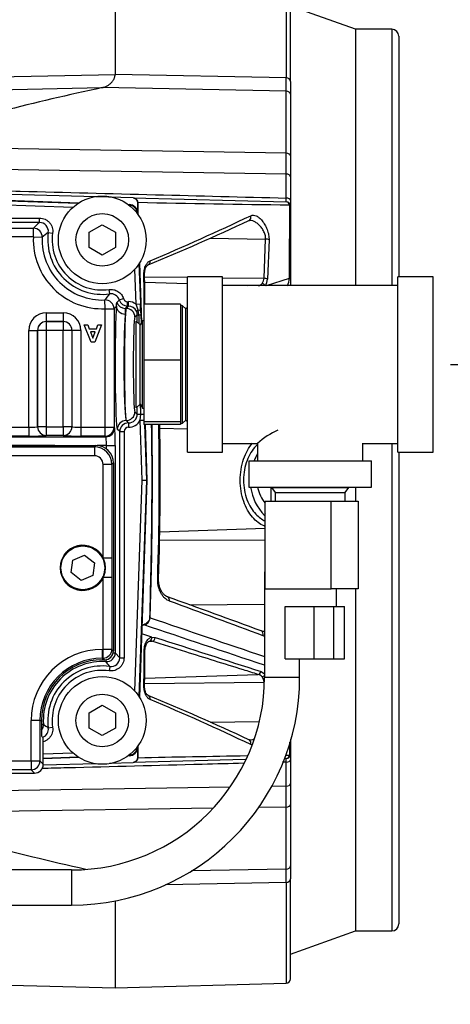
# Model space of a CAD drawing. Header units: inches. Extents: x -13.9 to 83.8, y -28.8 to 34.3.
# Tile 24 of 88: x 19.3 to 22.4, y -14.8 to -7.8. Entities that reach past the tile are written whole.
import ezdxf

# ---------------------------------------------------------------- set-up
doc = ezdxf.new("R2010")
doc.units = ezdxf.units.IN
doc.header["$MEASUREMENT"] = 0
for name, color, linetype in [('10-24_05_[SOCKET', 7, 'Continuous'), ('25-20_125_[SOCKE', 7, 'Continuous'), ('2_CYLINDER_W_STO', 7, 'Continuous'), ('_CONNECTOR_.25ML', 7, 'Continuous'), ('C40007R_HIGH_PRE', 7, 'Continuous'), ('CHECK_VALVE', 7, 'Continuous'), ('DIMS', 4, 'Continuous'), ('FILTER', 7, 'Continuous'), ('FILTER_COVER_DRA', 7, 'Continuous'), ('G-212162_SENSING', 7, 'Continuous'), ('HEAD_MACHINED_D', 7, 'Continuous'), ('TEE_.50__X_.50_X', 7, 'Continuous'), ('THORGREN_R4000_G', 7, 'Continuous'), ('WASHER', 7, 'Continuous')]:
    doc.layers.add(name, color=color, linetype=linetype)
doc.styles.get("Standard").update_dxf_attribs({"font": 'arial.ttf', "height": 0.6322})
doc.dimstyles.get("Standard").update_dxf_attribs({"dimtxt": 0.6322, "dimasz": 0.6322, "dimexe": 0.6322, "dimexo": 0.125, "dimgap": 0.09, "dimtad": 0, "dimtih": 1, "dimtoh": 1, "dimzin": 0, "dimdsep": 46, "dimtxsty": 'Standard', "dimcen": 0.09, "dimadec": 0, "dimazin": 0, "dimtfac": 1, "dimtofl": 0, "dimtmove": 0, "dimatfit": 3, "dimfxl": 1, "dimtolj": 1, "dimtzin": 0, "dimarcsym": 0})

# ---------------------------------------------------------------- blocks, each defined once
blk = doc.blocks.new('*D44')
at = {"layer": 'Defpoints', "color": 0}
for p in [(22.2492, -10.2182), (25.0386, -10.2182), (15.2311, -15.153)]:
    blk.add_point(p, dxfattribs=at)
at = {"layer": 'DIMS', "color": 0, "lineweight": -2}
for p, q in [((22.3742, -10.2182), (25.6708, -10.2182)), ((25.0386, -10.8504), (25.0386, -12.2728)), ((25.0386, -14.5208), (25.0386, -13.0984)), ((15.3561, -15.153), (25.6708, -15.153))]:
    blk.add_line(p, q, dxfattribs=at)
at = {"layer": 'DIMS', "color": 0}
for points in [[(24.9332, -10.8504), (25.144, -10.8504), (25.0386, -10.2182)], [(24.9332, -14.5208), (25.144, -14.5208), (25.0386, -15.153)]]:
    blk.add_solid(points, dxfattribs=at)
at = {"layer": 'DIMS', "color": 0, "insert": (25.0386, -12.6856), "char_height": 0.6322, "attachment_point": 5}
blk.add_mtext('\\A1;5.00"', dxfattribs=at)

msp = doc.modelspace()

# ---------------------------------------------------------------- linework, layer by layer
at = {"layer": '10-24_05_[SOCKET', "color": 7, "linetype": 'Continuous'}
for p, q in [((19.6826, -11.6133), (19.766, -11.5787)), ((19.766, -11.5787), (19.8376, -11.6336)), ((19.6709, -11.7027), (19.6826, -11.6133)), ((19.8376, -11.6336), (19.8258, -11.7231)), ((19.7425, -11.7576), (19.6709, -11.7027)), ((19.8258, -11.7231), (19.7425, -11.7576))]:
    msp.add_line(p, q, dxfattribs=at)
msp.add_circle((19.7542, -11.6682), 0.156, dxfattribs=at)
at = {"layer": '25-20_125_[SOCKE', "color": 7, "linetype": 'Continuous'}
for p, q in [((19.799, -9.2755), (19.8928, -9.2214)), ((19.8928, -9.2214), (19.9865, -9.2755)), ((19.799, -9.3838), (19.799, -9.2755)), ((19.9865, -9.2755), (19.9865, -9.3838)), ((19.8928, -9.4379), (19.799, -9.3838)), ((19.9865, -9.3838), (19.8928, -9.4379)), ((19.7991, -12.7027), (19.8929, -12.6486)), ((19.7991, -12.811), (19.7991, -12.7027)), ((19.8929, -12.6486), (19.9866, -12.7027)), ((19.9866, -12.7027), (19.9866, -12.811)), ((19.8929, -12.8651), (19.7991, -12.811)), ((19.9866, -12.811), (19.8929, -12.8651))]:
    msp.add_line(p, q, dxfattribs=at)
for centre in [(19.8928, -9.3297), (19.8929, -12.7568)]:
    msp.add_circle(centre, 0.1875, dxfattribs=at)
at = {"layer": '2_CYLINDER_W_STO', "color": 7, "linetype": 'Continuous'}
for p, q in [((19.9841, -7.423), (19.9841, -8.1492)), ((21.2036, -7.455), (21.2036, -8.1747)), ((21.2341, -8.1997), (21.2341, -7.4862)), ((18.464, -8.181), (19.9841, -8.1492)), ((21.2036, -8.1747), (19.9841, -8.1492)), ((21.2036, -8.2689), (21.2036, -8.1747)), ((21.2341, -8.1997), (21.2341, -8.2915)), ((18.4712, -8.2745), (19.8914, -8.244)), ((21.2036, -8.2689), (19.8914, -8.244)), ((21.2036, -8.7119), (21.2036, -8.2689)), ((21.2341, -8.2915), (21.2341, -8.7309)), ((21.2036, -8.7119), (18.4712, -8.6685)), ((21.2036, -8.8603), (21.2036, -8.7119)), ((21.2341, -8.7309), (21.2341, -8.8796)), ((21.2036, -8.8603), (18.6729, -8.8195)), ((21.2036, -9.0317), (21.2036, -8.8603)), ((21.2341, -8.8796), (21.2341, -9.0495)), ((20.1121, -9.0302), (18.486, -8.9876)), ((20.1121, -9.0302), (21.2036, -9.0587)), ((20.1315, -9.0359), (20.1293, -9.0359)), ((21.2341, -9.0495), (21.2341, -9.09)), ((20.1434, -9.0614), (20.1434, -9.0616)), ((20.1434, -9.0616), (20.1435, -9.1285)), ((20.1465, -9.0615), (20.1465, -9.0616)), ((21.2341, -9.09), (21.2341, -9.6106)), ((20.6623, -9.3174), (21.0563, -9.3235)), ((21.0456, -9.6033), (21.0563, -9.3235)), ((21.0808, -9.3303), (21.0695, -9.6087)), ((20.1945, -9.5921), (20.4992, -9.5961)), ((20.7492, -9.5994), (21.0456, -9.6033)), ((21.0632, -9.6557), (21.2273, -9.6029)), ((21.2341, -9.6106), (21.2341, -9.6574)), ((20.1949, -9.6307), (20.4992, -9.641)), ((20.7492, -9.6495), (20.9297, -9.6557)), ((20.4992, -10.6805), (20.3019, -10.6736)), ((21.0954, -11.1932), (21.0954, -11.0932)), ((20.3019, -11.4125), (21.054, -11.3862)), ((20.3008, -11.472), (21.054, -11.469)), ((20.5166, -11.9328), (21.0491, -11.9284)), ((20.1887, -12.0753), (20.1834, -12.0775)), ((20.1877, -12.0738), (20.184, -12.0751)), ((20.2296, -12.0226), (20.2295, -12.0241)), ((20.2336, -12.0227), (20.2296, -12.0226)), ((20.2336, -12.0227), (20.2335, -12.0245)), ((20.2465, -12.1618), (20.1749, -12.1379)), ((20.2245, -12.1932), (20.2458, -12.1924)), ((20.2283, -12.1919), (20.2308, -12.1913)), ((20.2458, -12.1924), (20.2307, -12.1923)), ((20.2465, -12.1618), (20.2703, -12.1649)), ((20.1949, -12.4554), (21.0019, -12.4279)), ((21.0243, -12.4077), (21.0491, -12.4237)), ((20.1945, -12.4939), (21.0456, -12.4828)), ((20.6624, -12.7687), (21.0125, -12.7632)), ((21.2341, -12.8908), (21.2341, -12.9961)), ((20.1435, -12.9546), (20.1434, -13.0245)), ((19.9448, -13.0603), (20.1121, -13.0559)), ((20.9117, -13.035), (20.1121, -13.0559)), ((20.1315, -13.0502), (20.1293, -13.0502)), ((20.1434, -13.0245), (20.1434, -13.0246)), ((20.1465, -13.0245), (20.1465, -13.0246)), ((21.2036, -13.0273), (21.1894, -13.0277)), ((21.2036, -13.2257), (21.2036, -13.0544)), ((21.2341, -12.9961), (21.2341, -13.0366)), ((21.2341, -13.0366), (21.2341, -13.2065)), ((19.4715, -13.0727), (19.8494, -13.0628)), ((20.8035, -13.2322), (18.6729, -13.2666)), ((21.2036, -13.2257), (21.1, -13.2274)), ((21.2036, -13.3741), (21.2036, -13.2257)), ((21.2341, -13.2065), (21.2341, -13.3552)), ((20.6828, -13.3824), (18.2717, -13.4207)), ((21.2036, -13.3741), (21.0072, -13.3772)), ((21.2036, -13.8172), (21.2036, -13.3741)), ((21.2341, -13.3552), (21.2341, -13.7946)), ((21.2036, -13.8172), (20.529, -13.83)), ((21.2036, -13.9113), (21.2036, -13.8172)), ((21.2341, -13.7946), (21.2341, -13.8864)), ((21.2341, -14.5999), (21.2341, -13.8864)), ((21.2036, -13.9113), (20.3421, -13.9294)), ((21.2036, -13.9113), (21.2036, -14.6311)), ((19.9841, -14.042), (19.9841, -14.663)), ((16.7259, -14.5777), (19.9841, -14.663)), ((19.9841, -14.663), (21.2036, -14.6311))]:
    msp.add_line(p, q, dxfattribs=at)
for centre, radius, start, end in [((24.2392, -28.2832), 20.5054, 102.24135, 106.33793), ((20.1113, -9.0686), 0.0385, 58.22388, 88.70065), ((20.1157, -9.0624), 0.0308, 1.63225, 59.15752), ((20.5093, -9.0452), 0.6944, 358.88283, 1.11717), ((23.3902, 146.1819), 155.2774, 268.803042, 269.202351), ((21.2028, -9.09), 0.0312, 0, 88.5), ((13.9654, 5.6721), 16.4175, 292.38849, 295.12877), ((14.0092, 5.3766), 16.1063, 292.73317, 295.52999), ((20.9869, -9.6021), 0.0588, 319.72647, 358.88647), ((20.9734, -9.6082), 0.0962, 328.71849, 359.72728), ((21.0521, -9.5827), 0.1764, 335.22664, 353.42266), ((20.9909, -9.6064), 0.0529, 287.47886, 320.3796), ((-8.738, -11.043), 28.9881, 358.06326, 0.78197), ((-1.1624, -11.043), 21.4615, 358.12286, 1.0563), ((1.0245, -11.0416), 19.2817, 357.90583, 1.17144), ((21.3073, -11.043), 0.3609, 148.4594, 157.48153), ((21.3073, -11.043), 0.3609, 188.02154, 224.18563), ((21.2478, -11.043), 0.2539, 191.41839, 220.35441), ((-10.8743, -98.6101), 92.1867, 69.75571, 70.197176), ((-24.5344, -134.1579), 130.2388, 69.517743, 69.83043), ((20.1915, -12.078), 0.00808, 158.87125, 176.95956), ((20.1789, -12.0215), 0.0547, 280.33099, 356.86067), ((-195.9794, -659.8777), 682.9177, 71.4703076, 71.5464261), ((217.3087, 567.415), 612.0365, 251.216133, 251.2967606), ((20.2045, -12.1307), 0.0572, 111.60584, 121.51048), ((20.9909, -12.4797), 0.0529, 39.6218, 78.06375), ((20.9864, -12.4841), 0.0592, 1.25896, 40.1281), ((13.8384, -28.0534), 16.7388, 64.90606, 67.59447), ((14.0092, -27.4627), 16.1064, 64.47002, 67.26682), ((20.1113, -13.0174), 0.0385, 271.29935, 301.77612), ((20.1159, -13.0238), 0.0306, 300.63606, 358.57417), ((23.3902, -168.268), 155.2774, 90.910023, 91.196958), ((23.3902, -168.268), 155.2774, 90.797649, 90.808699), ((21.2028, -12.9961), 0.0312, 271.5, 0), ((20.5097, -13.0409), 0.694, 358.8822, 1.1178), ((24.2259, 6.146), 20.4526, 253.07496, 257.43264), ((21.2028, -14.5999), 0.0312, 272.36597, 0)]:
    msp.add_arc(centre, radius, start, end, dxfattribs=at)
for centre, major_axis, ratio, start_param, end_param in [((21.2028, -8.1997), (0.0312, 0), 0.799399, 0, 1.544616), ((21.2028, -8.2915), (0.0312, 0), 0.723077, 0, 1.544616), ((21.2028, -8.7309), (0.0312, 0), 0.607068, 0, 1.544616), ((21.2028, -8.8796), (0.0312, 0), 0.616445, 0, 1.544616), ((21.2028, -9.0495), (0.0312, 0), 0.570028, 0, 1.544616), ((20.1738, -9.0614), (-0.0313, 0), 0.006822, 0.234012, 0.509703), ((20.1738, -9.0615), (-0.0312, 0), 0.001685, 0.234028, 0.509726), ((21.2028, -9.09), (0.0008, 0.0312), 0.862477, 5.04604, 6.283185), ((21.2028, -9.09), (0.0313, 0), 0.539067, 0, 0.603759), ((20.9244, -9.1634), (-0.0134, 0.0282), 0.8621, 3.122978, 4.529832), ((21.0552, -9.3375), (0.0312, -0.0013), 0.448273, 0.628076, 1.554333), ((20.2067, -9.479), (-0.0121, 0.0288), 0.834962, 3.122519, 4.392853), ((21.0445, -9.615), (0.0312, -0.0011), 0.37546, 0.6562, 1.549085), ((21.2028, -9.6106), (0.0313, 0), 0.395394, 0, 0.672181), ((21.0306, -9.6642), (-0.0262, 0.017), 0.721957, 4.214219, 5.113203), ((21.0976, -11.297), (0.0421, 0.0468), 0.694118, 1.874249, 2.084864), ((20.2626, -11.7452), (-0.0312, 0.001), 0.001137, 2.498735, 3.145024), ((20.3467, -11.9044), (-0.0106, -0.0294), 0.795834, 1.800962, 3.144681), ((20.1969, -12.103), (-0.0098, 0.0297), 0.078171, -0.38952, -0.20276), ((20.2592, -12.0252), (-0.0312, 0.0015), 0.029319, 0.319083, 0.606599), ((21.0138, -12.1475), (-0.0108, -0.0293), 0.801621, 1.685069, 3.147341), ((20.2206, -12.1613), (-0.0074, 0.0304), 0.821578, 3.152488, 4.497927), ((20.2447, -12.162), (-0.0093, -0.0298), 0.819093, 0.405447, 1.726658), ((20.1654, -12.2568), (-0.0312, 0.0003), 0.000317, 2.561891, 3.154494), ((21.0008, -12.3975), (-0.0093, -0.0298), 0.818747, 0.405078, 1.481456), ((21.0306, -12.4219), (0.0262, 0.017), 0.721957, 4.311575, 4.965441), ((21.0445, -12.4711), (0.0312, 0.0011), 0.37546, 4.7341, 4.830969), ((20.2067, -12.607), (-0.0121, -0.0288), 0.834962, 1.890333, 3.143007), ((20.9244, -12.9227), (-0.0134, -0.0282), 0.8621, 1.753353, 3.153922), ((20.1738, -13.0245), (-0.0312, 0), 0.001685, -0.509726, -0.234028), ((20.1738, -13.0247), (-0.0312, 0), 0.006822, -0.509703, -0.234012), ((21.2028, -12.9961), (-0.0008, 0.0312), 0.862477, 3.141593, 4.378738), ((21.2028, -13.0366), (-0.0313, 0), 0.570028, 1.596976, 3.141593), ((21.2028, -12.9961), (-0.0312, 0), 0.539067, 2.537833, 3.141593), ((21.2028, -13.2065), (-0.0313, 0), 0.616445, 1.596976, 3.141593), ((21.2028, -13.3552), (-0.0313, 0), 0.607068, 1.596976, 3.141593), ((21.2028, -13.7946), (-0.0313, 0), 0.723077, 1.596976, 3.141593), ((21.2028, -13.8864), (-0.0313, 0), 0.799399, 1.596976, 3.141593)]:
    msp.add_ellipse(centre, major_axis=major_axis, ratio=ratio, start_param=start_param, end_param=end_param, dxfattribs=at)
for points, knots in [([(19.8914, -8.244), (19.8933, -8.2436), (19.897, -8.2427), (19.9043, -8.2407), (19.913, -8.2377), (19.9228, -8.2334), (19.932, -8.2285), (19.9404, -8.2232), (19.9481, -8.2175), (19.955, -8.2114), (19.9611, -8.2051), (19.9665, -8.1985), (19.9712, -8.1918), (19.9752, -8.1849), (19.9784, -8.1778), (19.9809, -8.1707), (19.9827, -8.1636), (19.9836, -8.1576), (19.984, -8.1528), (19.9841, -8.1504), (19.9841, -8.1492)], [0, 0, 0, 0, 0.031222, 0.062722, 0.124909, 0.187293, 0.250177, 0.312694, 0.375154, 0.437953, 0.500533, 0.562723, 0.624836, 0.687145, 0.749873, 0.812477, 0.874876, 0.937304, 0.968663, 1, 1, 1, 1]), ([(18.7404, -8.9675), (18.762, -8.9681), (18.7835, -8.9686), (18.805, -8.9692), (18.9729, -8.9736), (19.1409, -8.9779), (19.3088, -8.9823), (19.6297, -8.9906), (19.9506, -8.999), (20.2714, -9.0073), (20.5822, -9.0154), (20.8929, -9.0235), (21.2036, -9.0317)], [0, 0, 0, 0, 0.026224, 0.026224, 0.026224, 0.230745, 0.230745, 0.230745, 0.62155, 0.62155, 0.62155, 1, 1, 1, 1]), ([(20.1293, -9.0359), (20.1335, -9.0388), (20.137, -9.0426), (20.142, -9.0513), (20.1434, -9.0563), (20.1434, -9.0614)], [0, 0, 0, 0, 0.5, 0.5, 1, 1, 1, 1]), ([(20.1465, -9.0616), (20.1466, -9.0824), (20.1466, -9.1032), (20.1466, -9.1241), (20.1466, -9.1297), (20.1467, -9.1353), (20.1467, -9.1409)], [0, 0, 0, 0, 0.1370735, 0.1370735, 0.1370735, 0.174049, 0.174049, 0.174049, 0.174049]), ([(21.2273, -9.6029), (21.2275, -9.5121), (21.2277, -9.4231), (21.2281, -9.2487), (21.2283, -9.1635), (21.2286, -9.0804)], [0, 0, 0, 0, 0.5, 0.5, 1, 1, 1, 1]), ([(21.0563, -9.3235), (21.0566, -9.3188), (21.0564, -9.3139), (21.0552, -9.3039), (21.0542, -9.2988), (21.0501, -9.2836), (21.046, -9.2737), (21.0362, -9.2555), (21.0306, -9.247), (21.0185, -9.2319), (21.0121, -9.2252), (20.9988, -9.2133), (20.9921, -9.2083), (20.9784, -9.2001), (20.9714, -9.1968), (20.9578, -9.1924), (20.9511, -9.1911), (20.9435, -9.1909), (20.9426, -9.1909), (20.9416, -9.1909)], [0, 0, 0, 0, 0.0625, 0.0625, 0.125, 0.125, 0.25, 0.25, 0.375, 0.375, 0.5, 0.5, 0.625, 0.625, 0.75, 0.75, 0.875, 0.875, 0.8932895, 0.8932895, 0.8932895, 0.8932895]), ([(20.9508, -9.1572), (20.9568, -9.1542), (20.9631, -9.153), (20.9764, -9.1536), (20.9834, -9.1554), (20.9974, -9.1618), (21.0045, -9.1663), (21.0187, -9.1782), (21.0256, -9.1853), (21.039, -9.2018), (21.0455, -9.2114), (21.0544, -9.227), (21.0572, -9.2324), (21.0625, -9.2437), (21.065, -9.2496), (21.0696, -9.2618), (21.0717, -9.2679), (21.0752, -9.2805), (21.0768, -9.2869), (21.0791, -9.2997), (21.08, -9.3059), (21.0809, -9.3183), (21.0811, -9.3244), (21.0808, -9.3303)], [0, 0, 0, 0, 0.125, 0.125, 0.25, 0.25, 0.375, 0.375, 0.5, 0.5, 0.625, 0.625, 0.6875, 0.6875, 0.75, 0.75, 0.8125, 0.8125, 0.875, 0.875, 0.9375, 0.9375, 1, 1, 1, 1]), ([(20.1896, -9.5723), (20.1896, -9.5666), (20.1898, -9.5609), (20.191, -9.5498), (20.1919, -9.5443), (20.1941, -9.5338), (20.1955, -9.5288), (20.1988, -9.5194), (20.2007, -9.5149), (20.2068, -9.5026), (20.2116, -9.4957), (20.2219, -9.485), (20.2275, -9.481), (20.2334, -9.4785)], [0, 0, 0, 0, 0.125, 0.125, 0.25, 0.25, 0.375, 0.375, 0.5, 0.5, 0.75, 0.75, 1, 1, 1, 1]), ([(20.1946, -9.5723), (20.1946, -9.5668), (20.1947, -9.556), (20.1983, -9.5389), (20.204, -9.5242), (20.2107, -9.5138), (20.2164, -9.509), (20.2178, -9.5084), (20.2184, -9.5082)], [0, 0, 0, 0, 0.134263, 0.309679, 0.489717, 0.678467, 0.87961, 1, 1, 1, 1]), ([(20.1913, -9.7889), (20.1912, -9.7815), (20.1912, -9.774), (20.1911, -9.7665), (20.1906, -9.7018), (20.1901, -9.637), (20.1896, -9.5723)], [0.1560217, 0.1560217, 0.1560217, 0.1560217, 0.2434927, 0.2434927, 0.2434927, 1, 1, 1, 1]), ([(20.2422, -10.6474), (20.2441, -10.7793), (20.2451, -10.9112), (20.2451, -11.2064), (20.2435, -11.3696), (20.2379, -11.6962), (20.234, -11.8594), (20.2296, -12.0226)], [0.298084, 0.298084, 0.298084, 0.298084, 0.5, 0.5, 0.75, 0.75, 1, 1, 1, 1]), ([(21.0537, -11.3726), (21.051, -11.3716), (21.0483, -11.3706), (21.0157, -11.3568), (20.9878, -11.3364), (20.9377, -11.278), (20.9158, -11.2398), (20.8926, -11.1719), (20.8866, -11.148), (20.8783, -11.0975), (20.876, -11.0708), (20.8758, -10.9921), (20.8843, -10.9392), (20.915, -10.848), (20.9367, -10.8097), (20.9618, -10.7801), (20.9618, -10.78), (20.9619, -10.78)], [0.1136342, 0.1136342, 0.1136342, 0.1136342, 0.125, 0.125, 0.25, 0.25, 0.375, 0.375, 0.4375, 0.4375, 0.5, 0.5, 0.625, 0.625, 0.75, 0.75, 0.7502253, 0.7502253, 0.7502253, 0.7502253]), ([(20.9988, -10.7889), (20.9948, -10.7926), (20.9909, -10.7964), (20.9618, -10.827), (20.9399, -10.8616), (20.9084, -10.9444), (20.8993, -10.9928), (20.899, -11.0911), (20.908, -11.14), (20.9392, -11.2233), (20.9612, -11.2582), (21.0072, -11.3069), (21.0299, -11.3235), (21.0537, -11.3349)], [0.2310272, 0.2310272, 0.2310272, 0.2310272, 0.25, 0.25, 0.375, 0.375, 0.5, 0.5, 0.625, 0.625, 0.75, 0.75, 0.8530453, 0.8530453, 0.8530453, 0.8530453]), ([(20.3719, -11.9059), (20.3605, -11.9017), (20.3499, -11.8953), (20.3348, -11.8819), (20.3299, -11.8768), (20.3207, -11.8653), (20.3164, -11.859), (20.3085, -11.8452), (20.3048, -11.8376), (20.2984, -11.8214), (20.2957, -11.8128), (20.2914, -11.7948), (20.2897, -11.7852), (20.2877, -11.7659), (20.2873, -11.756), (20.2876, -11.746)], [0, 0, 0, 0, 0.25, 0.25, 0.375, 0.375, 0.5, 0.5, 0.625, 0.625, 0.75, 0.75, 0.875, 0.875, 1, 1, 1, 1]), ([(20.3573, -11.8746), (20.3524, -11.8727), (20.3439, -11.8691), (20.3299, -11.8574), (20.3173, -11.8414), (20.3068, -11.8217), (20.299, -11.7987), (20.2941, -11.7725), (20.294, -11.7556), (20.294, -11.7462)], [0, 0, 0, 0, 0.153442, 0.31825, 0.467279, 0.605847, 0.737593, 0.875427, 1, 1, 1, 1]), ([(20.2295, -12.0241), (20.2293, -12.0299), (20.2281, -12.0356), (20.2237, -12.0463), (20.2206, -12.0513), (20.2129, -12.06), (20.2084, -12.0637), (20.1986, -12.0697), (20.1933, -12.0721), (20.1877, -12.0738)], [0, 0, 0, 0, 0.25, 0.25, 0.5, 0.5, 0.75, 0.75, 1, 1, 1, 1]), ([(20.1916, -12.2571), (20.1916, -12.2508), (20.1921, -12.2447), (20.1937, -12.2326), (20.1949, -12.2267), (20.1995, -12.21), (20.2039, -12.1999), (20.2116, -12.1875), (20.2144, -12.1837), (20.2203, -12.1771), (20.2233, -12.1742), (20.2297, -12.1692), (20.233, -12.1671), (20.2397, -12.1638), (20.2431, -12.1626), (20.2465, -12.1618)], [0, 0, 0, 0, 0.125, 0.125, 0.25, 0.25, 0.5, 0.5, 0.625, 0.625, 0.75, 0.75, 0.875, 0.875, 1, 1, 1, 1]), ([(20.1969, -12.2572), (20.1971, -12.2513), (20.1975, -12.2402), (20.2018, -12.2232), (20.2082, -12.209), (20.2159, -12.1988), (20.2234, -12.193), (20.2266, -12.1921), (20.2284, -12.1917)], [0, 0, 0, 0, 0.130594, 0.286416, 0.447849, 0.620557, 0.81003, 1, 1, 1, 1]), ([(21.0019, -12.4279), (20.9676, -12.4173), (20.9334, -12.4066), (20.8991, -12.3959), (20.762, -12.3533), (20.625, -12.3106), (20.488, -12.2679), (20.4072, -12.2428), (20.3265, -12.2176), (20.2458, -12.1924)], [0, 0, 0, 0, 0.135908, 0.135908, 0.135908, 0.679541, 0.679541, 0.679541, 1, 1, 1, 1]), ([(20.1896, -12.5138), (20.1898, -12.4929), (20.1899, -12.4721), (20.1901, -12.4513), (20.1906, -12.3865), (20.1911, -12.3218), (20.1916, -12.2571)], [0, 0, 0, 0, 0.243493, 0.243493, 0.243493, 1, 1, 1, 1]), ([(20.2334, -12.6075), (20.2275, -12.605), (20.222, -12.6012), (20.2142, -12.5931), (20.2117, -12.59), (20.207, -12.5832), (20.2048, -12.5795), (20.2008, -12.5713), (20.1989, -12.5669), (20.1956, -12.5574), (20.1942, -12.5524), (20.1919, -12.5419), (20.191, -12.5364), (20.1898, -12.5252), (20.1896, -12.5195), (20.1896, -12.5138)], [0, 0, 0, 0, 0.25, 0.25, 0.375, 0.375, 0.5, 0.5, 0.625, 0.625, 0.75, 0.75, 0.875, 0.875, 1, 1, 1, 1]), ([(20.2187, -12.5781), (20.2172, -12.5775), (20.2147, -12.576), (20.2076, -12.5682), (20.2009, -12.5551), (20.1961, -12.5379), (20.194, -12.5231), (20.1945, -12.5154), (20.1946, -12.5138)], [0, 0, 0, 0, 0.209769, 0.402302, 0.606796, 0.780061, 0.960973, 1, 1, 1, 1]), ([(20.9407, -12.8952), (20.942, -12.8952), (20.9432, -12.8952), (20.951, -12.895), (20.9578, -12.8937), (20.9678, -12.8904), (20.971, -12.8892), (20.9742, -12.8877)], [0.1015219, 0.1015219, 0.1015219, 0.1015219, 0.125, 0.125, 0.25, 0.25, 0.308223, 0.308223, 0.308223, 0.308223]), ([(20.1434, -13.0246), (20.1434, -13.0297), (20.142, -13.0347), (20.137, -13.0435), (20.1335, -13.0473), (20.1293, -13.0502)], [0, 0, 0, 0, 0.5, 0.5, 1, 1, 1, 1]), ([(20.9004, -13.0623), (20.8017, -13.0649), (20.703, -13.0675), (20.6044, -13.0701), (20.2835, -13.0785), (19.9626, -13.0868), (19.6417, -13.0951), (19.5817, -13.0967), (19.5216, -13.0982), (19.4616, -13.0998)], [0.1230907, 0.1230907, 0.1230907, 0.1230907, 0.2432976, 0.2432976, 0.2432976, 0.6341022, 0.6341022, 0.6341022, 0.7072311, 0.7072311, 0.7072311, 0.7072311])]:
    msp.add_open_spline(points, degree=3, knots=knots, dxfattribs=at)
for points in [[(20.1121, -9.0302), (20.1183, -9.0303), (20.1243, -9.0323), (20.1293, -9.0359)], [(20.9376, -9.1919), (20.9382, -9.1911), (20.9396, -9.1909), (20.9417, -9.1913)], [(20.1963, -9.7889), (20.1957, -9.724), (20.1951, -9.6518), (20.1943, -9.5723)], [(20.4853, -9.819), (20.4878, -9.8182), (20.4902, -9.8174), (20.4927, -9.8167)], [(21.0538, -11.2989), (21.052, -11.2975), (21.0503, -11.2961), (21.0486, -11.2946)], [(20.184, -12.0751), (20.1808, -12.0761), (20.1777, -12.0774), (20.1748, -12.0789)], [(21.0465, -12.1217), (21.0429, -12.1227), (21.0356, -12.1214), (21.0247, -12.1178)], [(20.2703, -12.1649), (20.5217, -12.2459), (20.7731, -12.3269), (21.0243, -12.4077)], [(21.0488, -12.156), (21.0453, -12.1551), (21.0418, -12.154), (21.0384, -12.1528)], [(20.1943, -12.5138), (20.195, -12.4389), (20.1958, -12.3534), (20.1967, -12.2571)], [(20.941, -12.895), (20.939, -12.8949), (20.9379, -12.8947), (20.9377, -12.8943)], [(21.2286, -13.0057), (21.2285, -12.9744), (21.2284, -12.9428), (21.2283, -12.9109)], [(20.1467, -12.9454), (20.1466, -12.9718), (20.1466, -12.9981), (20.1465, -13.0245)], [(20.9607, -12.9322), (20.9573, -12.9315), (20.954, -12.9305), (20.9508, -12.9289)], [(20.1293, -13.0502), (20.1243, -13.0537), (20.1183, -13.0558), (20.1121, -13.0559)], [(21.2036, -13.0544), (21.195, -13.0546), (21.1864, -13.0549), (21.1778, -13.0551)]]:
    msp.add_open_spline(points, degree=3, dxfattribs=at)
for points, weights in [([(20.1896, -9.5723), (20.1942, -9.5723), (20.1943, -9.5723)], [1, 0.871628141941, 0.817773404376]), ([(20.1943, -12.5138), (20.1942, -12.5138), (20.1896, -12.5138)], [0.817750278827, 0.871600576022, 1])]:
    msp.add_rational_spline(points, weights, degree=2, dxfattribs=at)
at = {"layer": '_CONNECTOR_.25ML', "color": 7, "linetype": 'Continuous'}
for p, q in [((21.1015, -11.0932), (21.0995, -11.0955)), ((21.6489, -11.0955), (21.647, -11.0932)), ((21.0995, -11.0955), (21.6489, -11.0955)), ((21.0995, -11.0955), (21.1242, -11.1314)), ((21.1242, -11.1314), (21.6242, -11.1314)), ((21.1242, -11.1314), (21.1242, -11.1932)), ((21.6242, -11.1314), (21.6489, -11.0955)), ((21.6242, -11.1932), (21.6242, -11.1314)), ((21.054, -11.8182), (21.054, -11.1932)), ((21.054, -11.1932), (21.289, -11.1932)), ((21.289, -11.1932), (21.524, -11.1932)), ((21.524, -11.1932), (21.6093, -11.1932)), ((21.524, -11.8182), (21.524, -11.1932)), ((21.6093, -11.1932), (21.7158, -11.1932)), ((21.7158, -11.1932), (21.7158, -11.8182)), ((21.054, -11.8182), (21.524, -11.8182)), ((21.7158, -11.8182), (21.524, -11.8182)), ((21.5617, -11.9432), (21.5617, -11.8182)), ((21.1958, -12.3182), (21.1958, -11.9432)), ((21.1958, -11.9432), (21.4026, -11.9432)), ((21.4026, -12.3182), (21.4026, -11.9432)), ((21.4026, -11.9432), (21.5435, -11.9432)), ((21.5435, -12.3182), (21.5435, -11.9432)), ((21.5435, -11.9432), (21.6185, -11.9432)), ((21.6185, -12.3182), (21.6185, -11.9432)), ((21.1958, -12.3182), (21.4026, -12.3182)), ((21.4026, -12.3182), (21.5435, -12.3182)), ((21.5435, -12.3182), (21.6185, -12.3182))]:
    msp.add_line(p, q, dxfattribs=at)
at = {"layer": 'C40007R_HIGH_PRE', "color": 7, "linetype": 'Continuous'}
for p, q in [((20.1466, -9.1395), (20.145, -9.1396)), ((20.1469, -9.1475), (20.1466, -9.1395)), ((20.1737, -9.9151), (20.159, -9.4934)), ((20.2131, -11.0432), (20.1993, -10.6474)), ((20.159, -12.593), (20.2131, -11.0432)), ((20.2131, -11.0432), (20.2114, -11.0432)), ((20.145, -12.9468), (20.1466, -12.9469)), ((20.1466, -12.9469), (20.1469, -12.9389))]:
    msp.add_line(p, q, dxfattribs=at)
for centre, start, end in [((20.0841, -9.1417), 2.03252, 44.23818), ((20.0841, -12.9446), 315.76121, 357.96748)]:
    msp.add_arc(centre, 0.0625, start, end, dxfattribs=at)
at = {"layer": 'CHECK_VALVE', "color": 7, "linetype": 'Continuous'}
for p, q in [((20.1892, -9.7889), (20.1892, -10.188)), ((20.4492, -9.7889), (20.1892, -9.7889)), ((20.4492, -9.7889), (20.4492, -9.9885)), ((20.4651, -9.7991), (20.4492, -9.7982)), ((20.4651, -10.6372), (20.4651, -9.7991)), ((20.4879, -9.8215), (20.4651, -9.7991)), ((20.4992, -9.81), (20.4879, -9.8215)), ((20.4879, -10.6148), (20.4879, -9.8215)), ((20.1334, -10.5282), (20.1334, -9.9082)), ((20.163, -9.9347), (20.1334, -9.9082)), ((20.1786, -9.9062), (20.163, -9.9347)), ((20.163, -10.5016), (20.163, -9.9347)), ((20.1892, -9.9057), (20.1786, -9.9062)), ((20.1786, -10.5302), (20.1786, -9.9062)), ((20.4492, -9.9885), (20.4492, -10.188)), ((20.1892, -10.188), (20.1892, -10.6278)), ((20.4492, -10.188), (20.1892, -10.188)), ((20.4492, -10.188), (20.4492, -10.4022)), ((20.4492, -10.4022), (20.4492, -10.6278)), ((20.1334, -10.5282), (20.163, -10.5016)), ((20.163, -10.5016), (20.1786, -10.5302)), ((20.1786, -10.5302), (20.1892, -10.5307)), ((20.1892, -10.6278), (20.1892, -10.6474)), ((20.4492, -10.6278), (20.1892, -10.6278)), ((20.4492, -10.6474), (20.1892, -10.6474)), ((20.4492, -10.6278), (20.4492, -10.6378)), ((20.4492, -10.6382), (20.4651, -10.6372)), ((20.4492, -10.6378), (20.4492, -10.6474)), ((20.4651, -10.6372), (20.4879, -10.6148)), ((20.4879, -10.6148), (20.4992, -10.6263))]:
    msp.add_line(p, q, dxfattribs=at)
at = {"layer": 'FILTER', "color": 7, "linetype": 'Continuous'}
msp.add_line((19.5542, -10.7961), (16.8042, -10.7961), dxfattribs=at)
at = {"layer": 'FILTER_COVER_DRA', "color": 7, "linetype": 'Continuous'}
for p, q in [((16.5112, -10.7953), (19.8472, -10.7953)), ((19.2401, -10.8062), (19.8362, -10.8062)), ((19.8362, -10.8062), (19.8472, -10.7953)), ((19.8362, -10.8062), (19.8362, -10.8692)), ((19.8362, -10.8692), (19.2401, -10.8692)), ((19.8982, -11.5959), (19.8982, -10.9312)), ((19.9612, -10.9312), (19.8982, -10.9312)), ((19.9721, -10.9202), (19.9612, -10.9312)), ((19.9612, -10.9312), (19.9612, -11.5984)), ((19.9721, -10.9202), (19.9721, -12.2606)), ((19.8982, -11.5959), (19.8994, -11.5984)), ((19.9612, -11.5984), (19.8994, -11.5984)), ((19.8994, -11.738), (19.8982, -11.7404)), ((19.8982, -12.2497), (19.8982, -11.7404)), ((19.9612, -11.738), (19.8994, -11.738)), ((19.9612, -11.738), (19.9612, -12.2497)), ((19.8932, -12.2497), (19.8982, -12.2497)), ((19.8932, -12.3126), (19.8932, -12.2497)), ((19.9612, -12.2497), (19.8982, -12.2497)), ((19.8982, -12.3126), (19.8982, -12.2497)), ((19.9612, -12.2497), (19.9721, -12.2606)), ((19.8932, -12.3126), (19.8932, -12.3236)), ((19.8982, -12.3126), (19.8932, -12.3126)), ((19.9092, -12.3236), (19.8932, -12.3236)), ((19.9092, -12.3236), (19.8982, -12.3126)), ((19.4487, -12.7572), (19.3857, -12.7572)), ((19.3857, -13.0452), (19.3857, -12.7572)), ((19.4487, -12.7572), (19.4596, -12.7572)), ((19.4487, -12.7572), (19.4487, -13.0452)), ((19.4596, -12.7572), (19.4596, -12.8082)), ((19.4717, -12.8811), (19.4618, -12.8712)), ((19.4727, -13.0692), (19.4727, -12.9121)), ((16.9728, -13.0452), (19.3857, -13.0452)), ((19.3857, -13.0452), (19.4487, -13.0452)), ((19.3857, -13.0452), (19.3857, -13.1081)), ((19.4487, -13.0452), (19.4727, -13.0692)), ((19.3857, -13.1081), (16.9728, -13.1081)), ((19.4098, -13.1322), (19.3857, -13.1081)), ((16.9487, -13.1322), (19.4098, -13.1322))]:
    msp.add_line(p, q, dxfattribs=at)
msp.add_circle((19.7542, -11.6682), 0.16, dxfattribs=at)
for centre, radius, start, end in [((19.8362, -10.9312), 0.125, 0.03515, 89.96485), ((19.7542, -11.6682), 0.1611, 26.65509, 333.34491), ((19.7541, -11.6682), 0.1612, 334.33782, 25.66218), ((55.7161, -11.6682), 35.755, 179.88815, 180.11185), ((19.8932, -12.7572), 0.5075, 90, 180), ((19.8932, -12.7572), 0.4446, 90, 180), ((19.8932, -12.7572), 0.4336, 90, 180)]:
    msp.add_arc(centre, radius, start, end, dxfattribs=at)
for centre, major_axis, ratio, start_param, end_param in [((19.8471, -10.9204), (-0.0885, -0.0885), 0.998783, 2.356803, 3.926382), ((19.8362, -10.9312), (-0.0439, -0.0439), 0.998783, 2.356803, 3.926382), ((19.8982, -12.2497), (0.0445, 0.0445), 0.998783, 3.9276, 5.497178), ((19.9091, -12.2605), (-0.0446, 0.0446), 0.998783, 2.356803, 3.926382), ((19.4618, -12.8082), (0, -0.063), 0.034921, 4.712389, 6.248279), ((19.4716, -12.9121), (0, -0.031), 0.034921, 1.570796, 3.106686), ((19.3857, -13.0452), (0.0445, 0.0445), 0.998783, 3.9276, 5.497178), ((19.4097, -13.0691), (-0.0446, 0.0446), 0.998783, 2.356803, 3.926382)]:
    msp.add_ellipse(centre, major_axis=major_axis, ratio=ratio, start_param=start_param, end_param=end_param, dxfattribs=at)
at = {"layer": 'G-212162_SENSING', "color": 7, "linetype": 'Continuous'}
for p, q in [((21.0491, -11.698), (21.054, -11.698)), ((21.0491, -11.698), (21.0491, -12.448)), ((21.2991, -12.448), (21.2991, -12.3182)), ((21.0491, -12.448), (21.2991, -12.448)), ((19.6741, -13.823), (12.7341, -13.823)), ((19.6741, -13.823), (19.6741, -14.073)), ((12.7341, -14.073), (19.6741, -14.073))]:
    msp.add_line(p, q, dxfattribs=at)
for radius in [1.375, 1.625]:
    msp.add_arc((19.6741, -12.448), radius, 270, 0, dxfattribs=at)
at = {"layer": 'HEAD_MACHINED_D', "color": 7, "linetype": 'Continuous'}
for p, q in [((18.4786, -9.0214), (19.7265, -9.065)), ((18.5761, -9.0281), (19.7216, -9.0681)), ((19.6832, -9.0978), (18.575, -9.0591)), ((20.0773, -9.0772), (20.0847, -9.0775)), ((20.0817, -9.0805), (20.0847, -9.0775)), ((18.6583, -9.1744), (19.4461, -9.1744)), ((19.4461, -9.2056), (19.4461, -9.1744)), ((20.1449, -9.1377), (20.1419, -9.1407)), ((20.1449, -9.1377), (20.1452, -9.1451)), ((19.4461, -9.2056), (18.6583, -9.2056)), ((19.2396, -9.2461), (19.4018, -9.2461)), ((19.4018, -9.3085), (19.4018, -9.2461)), ((19.4018, -9.3085), (19.2396, -9.3085)), ((19.4018, -9.3085), (19.4642, -9.3112)), ((19.508, -9.2766), (19.5389, -9.2808)), ((20.1333, -9.7874), (20.1246, -9.5392)), ((20.1543, -9.5008), (20.1642, -9.7863)), ((20.1574, -9.4959), (20.1722, -9.9179)), ((19.9458, -9.7145), (19.9416, -9.6835)), ((19.9139, -9.8206), (19.9112, -9.7582)), ((20.014, -9.7577), (20.0438, -9.7484)), ((19.9139, -10.6662), (19.9139, -9.8206)), ((19.9139, -9.8206), (19.9763, -9.8206)), ((19.9763, -9.8206), (19.9763, -10.6662)), ((20.0625, -9.8184), (20.056, -9.8184)), ((20.0625, -9.8184), (20.0794, -9.8015)), ((20.0736, -9.7703), (20.0794, -9.7703)), ((20.0736, -9.8015), (20.0736, -9.7703)), ((20.0794, -9.8015), (20.0736, -9.8015)), ((20.0794, -9.8015), (20.0794, -9.7703)), ((20.1333, -9.7874), (20.1642, -9.7863)), ((20.1496, -9.8318), (20.1333, -9.7874)), ((19.4938, -9.85), (19.6147, -9.85)), ((19.4938, -9.85), (19.4938, -9.9124)), ((19.6147, -9.85), (19.6147, -9.9124)), ((20.1419, -9.864), (20.1249, -9.8809)), ((20.1362, -9.838), (20.1496, -9.8318)), ((20.1542, -9.8642), (20.1496, -9.8318)), ((20.1657, -9.8375), (20.1665, -9.8633)), ((20.1665, -9.8633), (20.1687, -9.9243)), ((19.6147, -9.9124), (19.4938, -9.9124)), ((19.4938, -9.9124), (19.4939, -9.9126)), ((19.4939, -9.9126), (19.6145, -9.9126)), ((19.4939, -9.9126), (19.4939, -9.9751)), ((19.6145, -9.9126), (19.6147, -9.9124)), ((19.6145, -9.9126), (19.6145, -9.9751)), ((19.8129, -10.0598), (19.7626, -9.9348)), ((19.7626, -9.9348), (19.7897, -9.9348)), ((19.7897, -9.9348), (19.8005, -9.9631)), ((19.8005, -9.9631), (19.8507, -9.9631)), ((19.8879, -9.9348), (19.8398, -10.0598)), ((19.8507, -9.9631), (19.8609, -9.9348)), ((19.8609, -9.9348), (19.8879, -9.9348)), ((19.3689, -10.6662), (19.3689, -9.9749)), ((19.3689, -9.9749), (19.4313, -9.9749)), ((19.4313, -9.9749), (19.4313, -10.662)), ((19.4315, -9.9751), (19.4313, -9.9749)), ((19.4315, -10.6619), (19.4315, -9.9751)), ((19.4939, -9.9751), (19.4315, -9.9751)), ((19.4939, -9.9751), (19.4939, -10.6619)), ((19.6145, -9.9751), (19.4939, -9.9751)), ((19.6145, -10.6619), (19.6145, -9.9751)), ((19.677, -9.9751), (19.6145, -9.9751)), ((19.6771, -9.9749), (19.677, -9.9751)), ((19.677, -9.9751), (19.677, -10.6619)), ((19.6771, -10.662), (19.6771, -9.9749)), ((19.7396, -9.9749), (19.6771, -9.9749)), ((19.7396, -9.9749), (19.7396, -10.6662)), ((19.8088, -9.9843), (19.8262, -10.0305)), ((19.8429, -9.9843), (19.8088, -9.9843)), ((19.8262, -10.0305), (19.8429, -9.9843)), ((19.8398, -10.0598), (19.8129, -10.0598)), ((20.1418, -10.5724), (20.1418, -10.5207)), ((20.1249, -10.5555), (20.1418, -10.5724)), ((20.1418, -10.5724), (20.1668, -10.5724)), ((20.1622, -10.6161), (20.1668, -10.5724)), ((19.2395, -10.6662), (19.3689, -10.6662)), ((19.3689, -10.6662), (19.3689, -10.7287)), ((19.4313, -10.662), (19.4315, -10.6619)), ((19.4939, -10.6619), (19.4315, -10.6619)), ((19.4939, -10.6619), (19.6145, -10.6619)), ((19.4939, -10.6619), (19.4939, -10.7243)), ((19.6145, -10.6619), (19.6145, -10.7243)), ((19.677, -10.6619), (19.6145, -10.6619)), ((19.677, -10.6619), (19.6771, -10.662)), ((19.7396, -10.6662), (19.9139, -10.6662)), ((19.7396, -10.6662), (19.7396, -10.7287)), ((19.9139, -10.7287), (19.9139, -10.6662)), ((19.9139, -10.6662), (19.9763, -10.6662)), ((19.9763, -10.6662), (19.9808, -10.6708)), ((20.0624, -10.6179), (20.0793, -10.6348)), ((20.0625, -10.6179), (20.0624, -10.6179)), ((20.0794, -10.6348), (20.0625, -10.6179)), ((20.0793, -10.6348), (20.0794, -10.6348)), ((20.0793, -10.6348), (20.0793, -10.6661)), ((20.0794, -10.6661), (20.0793, -10.6661)), ((20.0794, -10.6348), (20.0794, -10.6661)), ((20.1622, -10.6161), (20.1892, -10.6152)), ((20.1771, -11.0432), (20.1622, -10.6161)), ((20.1943, -10.6474), (20.2081, -11.0432)), ((20.1976, -10.6474), (20.2114, -11.0432)), ((16.4401, -10.7332), (19.9184, -10.7332)), ((19.3689, -10.7287), (19.1189, -10.7287)), ((19.4939, -10.7243), (19.4938, -10.7245)), ((19.6145, -10.7243), (19.4939, -10.7243)), ((19.6147, -10.7245), (19.6145, -10.7243)), ((19.9139, -10.7287), (19.7396, -10.7287)), ((19.9184, -10.7332), (19.9139, -10.7287)), ((20.0168, -10.6973), (19.9999, -10.6804)), ((20.0168, -12.31), (20.0168, -10.6973)), ((20.0168, -10.6973), (20.0481, -10.6973)), ((20.0481, -10.6973), (20.0481, -12.31)), ((19.9226, -10.7957), (19.8574, -10.7957)), ((19.9226, -10.7957), (19.9851, -10.7957)), ((19.9226, -10.8206), (19.9226, -10.7957)), ((19.9851, -10.7957), (19.9851, -12.275)), ((20.1246, -12.5472), (20.1771, -11.0432)), ((20.2081, -11.0432), (20.1543, -12.5856)), ((20.2114, -11.0432), (20.1574, -12.5905)), ((20.1771, -11.0432), (20.2081, -11.0432)), ((20.2081, -11.0432), (20.2114, -11.0432)), ((19.9705, -12.275), (19.9851, -12.275)), ((19.9851, -12.275), (20.0168, -12.31)), ((19.9197, -12.3227), (19.9188, -12.3373)), ((20.0168, -12.31), (20.0481, -12.31)), ((19.9458, -12.3719), (19.9416, -12.4028)), ((19.4596, -12.7836), (19.4734, -12.7827)), ((19.508, -12.8098), (19.5389, -12.8055)), ((19.4727, -12.9959), (19.6832, -12.9886)), ((20.1419, -12.9456), (20.1449, -12.9486)), ((20.1452, -12.9412), (20.1449, -12.9486)), ((19.7216, -13.0182), (19.4727, -13.0269)), ((19.7265, -13.0214), (19.4727, -13.0302)), ((20.0847, -13.0089), (20.0773, -13.0091)), ((20.0847, -13.0089), (20.0817, -13.0059))]:
    msp.add_line(p, q, dxfattribs=at)
for centre, radius, start, end in [((20.0792, -9.1432), 0.0625, 2.03226, 87.96774), ((20.2832, -10.1649), 1.2733, 131.10842, 133.80784), ((19.4462, -9.268), 0.0624, 352.08505, 90.07967), ((19.8929, -9.3295), 0.4915, 177.55201, 272.44799), ((19.8929, -9.3295), 0.429, 177.55201, 272.44799), ((20.1331, -10.1105), 1.0422, 126.85529, 129.92262), ((19.8929, -9.3295), 0.3886, 172.16472, 277.83528), ((19.8929, -9.3295), 0.3573, 172.16472, 277.83528), ((19.1119, -9.0893), 1.0422, 320.07738, 323.14471), ((19.9544, -9.7762), 0.0624, 17.30324, 97.91636), ((17.7033, -7.5552), 3.1923, 315.92751, 316.37361), ((20.0736, -9.739), 0.0625, 197.3692, 269.96354), ((19.0195, -8.9036), 1.3253, 316.21905, 317.29726), ((22.8424, -12.6978), 4.0069, 133.71103, 134.05953), ((14.6879, -9.9683), 5.4794, 1.36779, 1.90394), ((20.0797, -9.8639), 0.0622, 359.98487, 24.70837), ((20.0793, -10.6973), 0.0625, 90.03487, 179.96513), ((19.8929, -12.7568), 0.4203, 86.47017, 183.52983), ((19.1179, -12.9924), 1.0347, 36.8512, 39.28449), ((19.9544, -12.3101), 0.0624, 262.08505, 0.07967), ((19.8929, -12.7568), 0.3886, 82.16472, 187.83528), ((19.8929, -12.7568), 0.3573, 82.16472, 187.83528), ((19.4462, -12.8184), 0.0624, 292.12535, 7.91495), ((20.1228, -11.9892), 1.0254, 230.70453, 233.15979), ((20.0792, -12.9432), 0.0625, 272.03226, 357.96774)]:
    msp.add_arc(centre, radius, start, end, dxfattribs=at)
for centre, major_axis, ratio, start_param, end_param in [((20.0824, -9.14), (-0.0442, -0.0442), 0.998862, 2.391669, 3.891516), ((19.4018, -9.3085), (-0.0432, 0.0451), 0.998729, 3.906264, 5.518514), ((19.9139, -9.8206), (-0.0451, 0.0432), 0.998729, 3.906264, 5.518514), ((20.0005, -10.2182), (0, -0.4625), 0.034921, 3.595048, 6.248279), ((20.0559, -9.8024), (-0.0623, 0.0045), 0.898496, 0.079585, 1.635092), ((20.056, -9.756), (-0.0435, 0.0449), 0.998742, 1.12242, 2.371939), ((20.0629, -10.2182), (0, -0.4), 0.029464, 3.176499, 6.248279), ((20.0625, -9.8809), (-0.0442, 0.0442), 0.998783, 3.9276, 5.497178), ((20.0792, -9.8641), (0.0664, 0.0664), 0.998783, 0.172288, 0.784789), ((20.0792, -9.8641), (-0.0443, -0.0443), 0.997569, 2.78617, 3.926382), ((19.4939, -9.9751), (0.0885, -0.0885), 0.998783, 2.356803, 3.926382), ((19.6145, -9.9751), (-0.0885, -0.0885), 0.998783, 2.356803, 3.926382), ((20.063, -10.2182), (0, 0.4), 0.040377, 0.453455, 3.106686), ((20.1253, -10.2182), (0, 0.3375), 0.034921, 0.034907, 3.106686), ((20.1731, -9.864), (-0.0312, 0), 0.008304, 0.034908, 0.923617), ((20.1347, -9.8386), (0.031, 0.0008), 0.236166, 0.035923, 1.065115), ((20.1356, -9.8644), (0.031, 0.0011), 0.018789, -0.923805, -0.034913), ((19.4939, -9.9751), (0.0444, -0.0444), 0.996359, 2.356803, 3.926382), ((19.4939, -9.9751), (-0.0442, -0.0442), 0.998783, 3.9276, 5.497178), ((19.6145, -9.9751), (-0.0442, 0.0442), 0.998783, 3.9276, 5.497178), ((19.6145, -9.9751), (-0.0444, -0.0444), 0.996359, 2.356803, 3.926382), ((20.1731, -10.9889), (-0.0312, 1.7837), 0.000612, -1.335132, -1.296956), ((20.0625, -10.5555), (-0.0442, -0.0442), 0.998783, 0.786007, 2.355586), ((20.0792, -10.5723), (-0.0443, 0.0443), 0.997569, 2.356803, 3.926382), ((20.1606, -10.5724), (0.031, 0.0011), 0.007152, -1.370175, -0.396112), ((19.3689, -10.6619), (0.0625, 0), 0.069842, 4.712389, 6.248279), ((19.4938, -10.662), (-0.0442, 0.0442), 0.998783, 0.786007, 2.355586), ((19.4939, -10.6619), (-0.0442, 0.0442), 0.998783, 0.786007, 2.355586), ((19.6145, -10.6619), (0.0442, 0.0442), 0.998783, 3.9276, 5.497178), ((19.6147, -10.662), (0.0442, 0.0442), 0.998783, 3.9276, 5.497178), ((19.7396, -10.6619), (0.0625, 0), 0.069842, 3.176499, 4.712389), ((19.9139, -10.6662), (-0.0442, -0.0442), 0.998783, 0.786007, 2.355586), ((19.9184, -10.6708), (-0.0442, -0.0442), 0.998783, 0.786007, 2.355586), ((19.9807, -10.7957), (0, 0.125), 0.034921, 4.712389, 6.248279), ((20.0624, -10.6804), (-0.0442, -0.0442), 0.998783, 3.9276, 5.497178), ((20.0793, -10.6973), (0.0221, -0.0221), 0.998783, 2.356803, 3.926382), ((20.0792, -10.5723), (-0.0664, 0.0664), 0.998783, 2.356803, 3.440868), ((19.3689, -10.7243), (0.125, 0), 0.034921, 4.712389, 6.248279), ((19.7396, -10.7243), (-0.125, 0), 0.034921, 0.034907, 1.570796), ((19.9182, -10.7957), (0, 0.0625), 0.069842, 4.712389, 6.248279), ((19.9226, -12.275), (0.0455, 0.0428), 0.998703, 3.896835, 5.527943), ((19.411, -12.7866), (0.0428, 0.0455), 0.998703, 4.791086, 5.527943), ((20.0824, -12.9464), (-0.0442, 0.0442), 0.998862, 2.391669, 3.891516)]:
    msp.add_ellipse(centre, major_axis=major_axis, ratio=ratio, start_param=start_param, end_param=end_param, dxfattribs=at)
for points, knots in [([(19.4461, -9.1744), (19.4528, -9.1744), (19.4594, -9.1751), (19.4724, -9.1779), (19.4788, -9.18), (19.491, -9.1855), (19.4967, -9.1889), (19.5074, -9.1969), (19.5124, -9.2015), (19.5211, -9.2115), (19.525, -9.217), (19.5314, -9.2287), (19.534, -9.2348), (19.5378, -9.2476), (19.539, -9.2543), (19.54, -9.2675), (19.5398, -9.2741), (19.5389, -9.2808)], [0, 0, 0, 0, 0.125, 0.125, 0.25, 0.25, 0.375, 0.375, 0.5, 0.5, 0.625, 0.625, 0.75, 0.75, 0.875, 0.875, 1, 1, 1, 1]), ([(19.9416, -9.6835), (19.9526, -9.682), (19.9635, -9.6824), (19.9851, -9.6871), (19.9953, -9.6913), (20.0092, -9.7002), (20.0136, -9.7035), (20.0216, -9.7109), (20.0254, -9.7149), (20.0354, -9.728), (20.0405, -9.7378), (20.0438, -9.7484)], [0, 0, 0, 0, 0.25, 0.25, 0.5, 0.5, 0.625, 0.625, 0.75, 0.75, 1, 1, 1, 1]), ([(20.0438, -9.7484), (20.0458, -9.7547), (20.0498, -9.7603), (20.0604, -9.7681), (20.0669, -9.7703), (20.0736, -9.7703)], [0, 0, 0, 0, 0.5, 0.5, 1, 1, 1, 1]), ([(19.9934, -9.8024), (19.9945, -9.7944), (19.9946, -9.7884), (19.9951, -9.7795), (19.9957, -9.7768), (19.9968, -9.7756)], [0, 0, 0, 0, 0.5, 0.5, 1, 1, 1, 1]), ([(20.056, -9.8184), (20.0549, -9.8194), (20.055, -9.8233), (20.056, -9.8367), (20.0569, -9.8463), (20.0559, -9.8586)], [0, 0, 0, 0, 0.5, 0.5, 1, 1, 1, 1]), ([(20.0481, -12.31), (20.0481, -12.3168), (20.0473, -12.3234), (20.0445, -12.3364), (20.0424, -12.3428), (20.0369, -12.3549), (20.0335, -12.3606), (20.0255, -12.3714), (20.0209, -12.3763), (20.0109, -12.385), (20.0054, -12.3889), (19.9937, -12.3953), (19.9876, -12.3979), (19.9748, -12.4017), (19.9681, -12.4029), (19.9549, -12.404), (19.9483, -12.4038), (19.9416, -12.4028)], [0, 0, 0, 0, 0.125, 0.125, 0.25, 0.25, 0.375, 0.375, 0.5, 0.5, 0.625, 0.625, 0.75, 0.75, 0.875, 0.875, 1, 1, 1, 1]), ([(19.5389, -12.8055), (19.5398, -12.8122), (19.54, -12.8189), (19.539, -12.8321), (19.5378, -12.8388), (19.5339, -12.8515), (19.5314, -12.8577), (19.5249, -12.8694), (19.5211, -12.8749), (19.5123, -12.8849), (19.5074, -12.8895), (19.4967, -12.8975), (19.4909, -12.9008), (19.4803, -12.9057), (19.4755, -12.9074), (19.4706, -12.9088)], [0, 0, 0, 0, 0.125, 0.125, 0.25, 0.25, 0.375, 0.375, 0.5, 0.5, 0.625, 0.625, 0.75, 0.75, 0.8447668, 0.8447668, 0.8447668, 0.8447668])]:
    msp.add_open_spline(points, degree=3, knots=knots, dxfattribs=at)
for points in [[(20.1418, -9.9157), (20.1418, -9.8985), (20.1418, -9.8812), (20.1419, -9.864)], [(20.1554, -9.9279), (20.155, -9.9066), (20.1546, -9.8854), (20.1542, -9.8642)]]:
    msp.add_open_spline(points, degree=3, dxfattribs=at)
at = {"layer": 'TEE_.50__X_.50_X', "color": 7, "linetype": 'Continuous'}
for p, q in [((20.4992, -10.8432), (20.4992, -9.5932)), ((20.7492, -9.5932), (20.4992, -9.5932)), ((20.7492, -10.8432), (20.7492, -9.5932)), ((21.9992, -10.8432), (21.9992, -9.5932)), ((22.2492, -9.5932), (21.9992, -9.5932)), ((22.2492, -10.8432), (22.2492, -9.5932)), ((21.9992, -9.6557), (20.7492, -9.6557)), ((20.7492, -10.7807), (20.9992, -10.7807)), ((20.9992, -10.7807), (20.9992, -10.9052)), ((21.7488, -10.7807), (21.9992, -10.7807)), ((21.7492, -10.9052), (21.7492, -10.7804)), ((20.4992, -10.8432), (20.7492, -10.8432)), ((21.9992, -10.8432), (22.2492, -10.8432)), ((20.9367, -10.9052), (21.8117, -10.9052)), ((20.9367, -10.9052), (20.9367, -11.0932)), ((21.8117, -11.0932), (21.8117, -10.9052)), ((20.9367, -11.0932), (21.8117, -11.0932))]:
    msp.add_line(p, q, dxfattribs=at)
msp.add_arc((21.3742, -11.1994), 0.5621, 114.12588, 131.84413, dxfattribs=at)
at = {"layer": 'THORGREN_R4000_G', "color": 7, "linetype": 'Continuous'}
for p, q in [((21.6963, -7.828), (21.2341, -7.6621)), ((21.6963, -7.828), (21.6963, -9.6557)), ((21.9553, -7.828), (21.6963, -7.828)), ((21.9553, -7.828), (21.9553, -9.6557)), ((22.0053, -7.878), (22.0053, -9.5932)), ((21.9553, -10.7807), (21.9553, -14.258)), ((22.0053, -10.8432), (22.0053, -14.208)), ((21.6963, -11.0932), (21.6963, -11.1932)), ((21.6963, -11.8182), (21.6963, -14.258)), ((21.2341, -14.424), (21.6963, -14.258)), ((21.6963, -14.258), (21.9553, -14.258))]:
    msp.add_line(p, q, dxfattribs=at)
for centre, start, end in [((21.9553, -7.878), 0, 90), ((21.9553, -14.208), 270, 0)]:
    msp.add_arc(centre, 0.05, start, end, dxfattribs=at)
at = {"layer": 'WASHER', "color": 7, "linetype": 'Continuous'}
for centre in [(19.8929, -9.3295), (19.8929, -12.7568)]:
    msp.add_circle(centre, 0.3125, dxfattribs=at)

# ---------------------------------------------------------------- dimensions: what is measured, and where the dimension line sits
at = {"layer": 'DIMS'}
dim = msp.add_linear_dim(base=(25.0386, -10.2182), p1=(15.2311, -15.153), p2=(22.2492, -10.2182), angle=90, text='5.00"', dimstyle='Standard', override={"dimpost": '"'}, dxfattribs=at)
dim.commit()
dim.dimension.update_dxf_attribs({"geometry": '*D44', "text_midpoint": (25.0386, -12.6856)})

doc.saveas('drawing.dxf')
